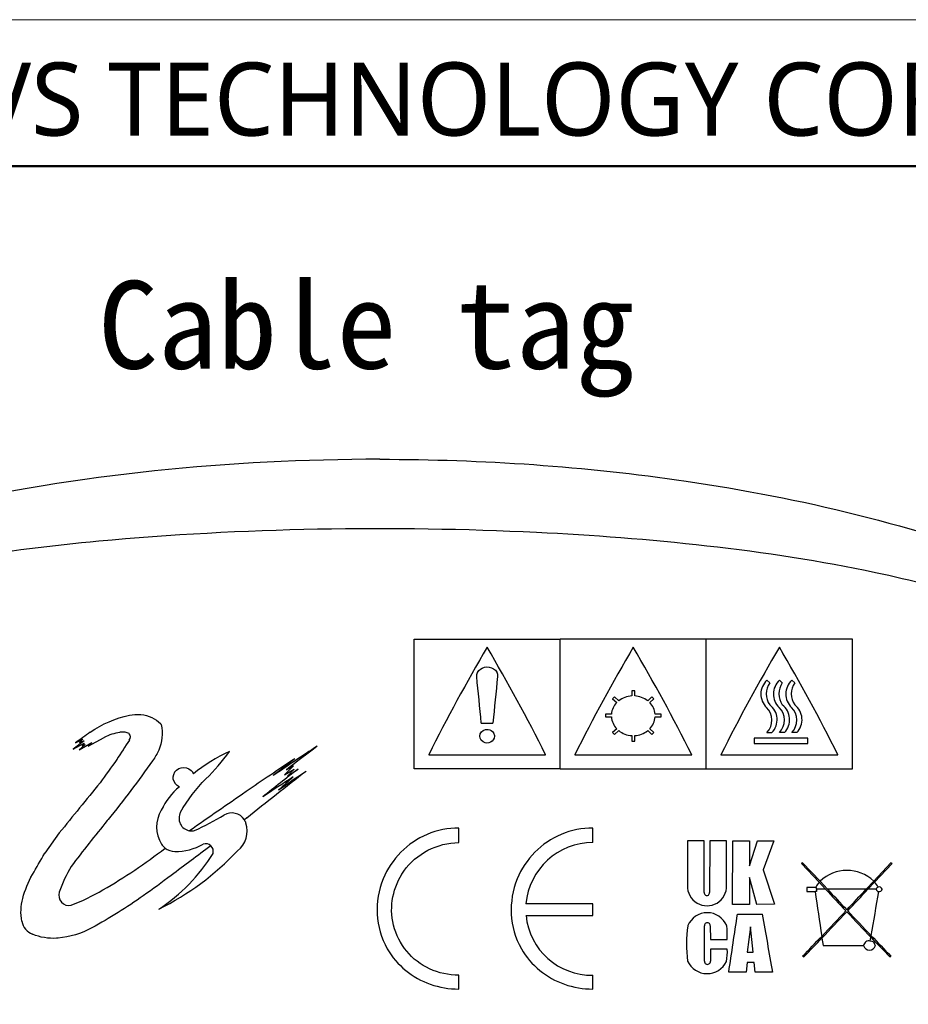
# Model space of a CAD drawing. Header units: millimetres. Extents: x -201 to 202, y 143 to 428.
# Tile 10 of 11: x 146 to 176, y 394 to 428. Entities that reach past the tile are written whole.
import ezdxf

# ---------------------------------------------------------------- set-up
doc = ezdxf.new("R2010")
doc.units = ezdxf.units.MM
doc.header["$LTSCALE"] = 0.25
doc.linetypes.add('HIDDEN', pattern=[9.525, 6.35, -3.175])
doc.layers.add('CABLE TAG (BLUE)', color=7, linetype='Continuous')
doc.layers.add('FORM', color=7, linetype='Continuous')
doc.layers.add('EMPTY LINE', color=252, linetype='Continuous', lineweight=0, plot=False)
doc.layers.add('TXT1', color=5, linetype='Continuous', lineweight=15)
doc.styles.add('VS Standard', font='msgothic.ttc', dxfattribs={"height": 3})
doc.styles.add('VST_ﾒｲﾘｵ', font='txt', dxfattribs={"height": 2.5})

msp = doc.modelspace()

# ---------------------------------------------------------------- linework, layer by layer
at = {"layer": 'CABLE TAG (BLUE)', "lineweight": 25}
for p, q in [((159.371, 406.561), (164.371, 406.561)), ((159.371, 402.133), (159.371, 406.561)), ((169.371, 406.561), (164.371, 406.561)), ((164.371, 402.133), (164.371, 406.561)), ((174.371, 406.561), (169.371, 406.561)), ((169.371, 402.133), (169.371, 406.561)), ((174.371, 402.133), (174.371, 406.561)), ((171.545, 405.073), (171.447, 405.157)), ((171.874, 405.157), (171.972, 405.073)), ((172.3, 405.157), (172.398, 405.073)), ((166.921, 404.799), (166.821, 404.799)), ((166.821, 404.799), (166.821, 404.622)), ((166.921, 404.622), (166.921, 404.799)), ((166.235, 404.586), (166.164, 404.523)), ((166.164, 404.523), (166.307, 404.396)), ((166.377, 404.459), (166.235, 404.586)), ((167.508, 404.586), (167.365, 404.459)), ((167.436, 404.396), (167.578, 404.523)), ((167.578, 404.523), (167.508, 404.586)), ((166.123, 403.997), (165.921, 403.997)), ((165.921, 403.997), (165.921, 403.907)), ((165.921, 403.907), (166.123, 403.907)), ((167.821, 403.997), (167.619, 403.997)), ((167.619, 403.907), (167.821, 403.907)), ((167.821, 403.907), (167.821, 403.997)), ((161.671, 403.692), (162.071, 403.692)), ((166.307, 403.5), (166.164, 403.368)), ((166.235, 403.302), (166.377, 403.435)), ((167.365, 403.435), (167.508, 403.302)), ((167.578, 403.368), (167.436, 403.5)), ((148.082, 403.089), (147.708, 402.803)), ((147.783, 403.022), (148.04, 403.143)), ((148.04, 403.143), (147.923, 403.032)), ((147.923, 403.032), (148.082, 403.089)), ((148.222, 402.906), (148.771, 403.202)), ((166.164, 403.368), (166.235, 403.302)), ((166.821, 403.264), (166.821, 403.076)), ((166.921, 403.076), (166.921, 403.264)), ((167.508, 403.302), (167.578, 403.368)), ((171.005, 403.179), (171.005, 402.992)), ((172.841, 403.179), (171.005, 403.179)), ((171.447, 403.368), (171.618, 403.368)), ((172.045, 403.368), (171.874, 403.368)), ((172.47, 403.368), (172.3, 403.368)), ((172.841, 402.992), (172.841, 403.179)), ((147.708, 402.803), (148.082, 403.006)), ((147.908, 402.783), (148.343, 403.032)), ((148.115, 402.964), (147.908, 402.783)), ((148.082, 403.006), (148.016, 402.928)), ((148.016, 402.928), (148.115, 402.964)), ((148.343, 403.032), (148.222, 402.906)), ((166.821, 403.076), (166.921, 403.076)), ((171.005, 402.992), (172.841, 402.992)), ((159.871, 402.611), (163.871, 402.611)), ((164.871, 402.611), (168.871, 402.611)), ((169.871, 402.611), (173.871, 402.611)), ((155.249, 402.236), (154.932, 401.927)), ((154.932, 401.927), (155.266, 402.122)), ((155.005, 402.094), (155.249, 402.236)), ((155.266, 402.122), (155.036, 401.876)), ((155.036, 401.876), (155.4, 402.122)), ((164.371, 402.133), (159.371, 402.133)), ((164.371, 402.133), (169.371, 402.133)), ((169.371, 402.133), (174.371, 402.133)), ((153.65, 400.448), (153.565, 400.383)), ((160.905, 399.606), (160.905, 400.104)), ((165.493, 399.606), (165.493, 400.104)), ((147.231, 399.935), (146.733, 399.247)), ((168.726, 399.67), (168.726, 398.14)), ((169.303, 399.67), (168.726, 399.67)), ((169.303, 397.9), (169.303, 399.669)), ((169.487, 399.669), (169.482, 397.9)), ((170.064, 399.667), (169.487, 399.669)), ((170.065, 398.14), (170.064, 399.667)), ((170.272, 397.495), (170.274, 399.667)), ((170.274, 399.667), (170.85, 399.664)), ((170.85, 398.813), (171.126, 399.665)), ((170.85, 399.664), (170.85, 398.813)), ((171.126, 399.665), (171.677, 399.665)), ((171.677, 399.665), (171.322, 398.675)), ((172.668, 398.919), (172.628, 398.894)), ((172.628, 398.894), (173.232, 398.249)), ((173.263, 398.283), (172.668, 398.919)), ((175.688, 398.919), (175.101, 398.291)), ((175.132, 398.257), (175.728, 398.894)), ((175.728, 398.894), (175.688, 398.919)), ((170.85, 398.414), (170.85, 397.495)), ((171.099, 397.495), (170.85, 398.414)), ((171.322, 398.675), (171.702, 397.497)), ((173.114, 398.076), (172.808, 398.076)), ((172.808, 398.076), (172.808, 397.931)), ((173.144, 398.076), (173.114, 398.076)), ((173.144, 398.011), (173.144, 398.076)), ((173.232, 398.249), (173.455, 398.011)), ((173.517, 398.011), (173.263, 398.283)), ((175.101, 398.291), (174.839, 398.011)), ((174.901, 398.011), (175.132, 398.257)), ((172.808, 397.931), (173.095, 397.931)), ((173.144, 397.931), (173.095, 397.931)), ((173.144, 398.011), (173.144, 397.931)), ((173.455, 398.011), (173.144, 398.011)), ((174.839, 398.011), (173.517, 398.011)), ((175.187, 398.011), (174.901, 398.011)), ((165.493, 397.509), (163.201, 397.509)), ((165.493, 397.112), (165.493, 397.509)), ((170.849, 397.495), (170.272, 397.495)), ((171.702, 397.497), (171.099, 397.495)), ((163.201, 397.112), (165.493, 397.112)), ((170.436, 397.157), (171.289, 397.157)), ((169.305, 395.554), (169.308, 396.765)), ((169.505, 396.765), (169.51, 396.293)), ((170.888, 396.724), (170.772, 395.855)), ((170.978, 395.855), (170.888, 396.724)), ((173.327, 396.343), (173.365, 396.085)), ((174.983, 396.241), (175.005, 396.368)), ((169.51, 396.293), (170.088, 396.293)), ((173.365, 396.085), (174.756, 396.085)), ((170.088, 395.966), (169.51, 395.966)), ((169.51, 395.966), (169.51, 395.554)), ((170.772, 395.855), (170.978, 395.855)), ((172.668, 395.721), (172.708, 395.698)), ((175.648, 395.698), (175.688, 395.721)), ((170.771, 395.508), (170.737, 395.172)), ((171.005, 395.508), (170.771, 395.508)), ((171.039, 395.172), (171.005, 395.508)), ((160.905, 394.598), (160.905, 395.07)), ((165.493, 394.598), (165.493, 395.07)), ((170.737, 395.172), (170.14, 395.172)), ((171.636, 395.172), (171.039, 395.172))]:
    msp.add_line(p, q, dxfattribs=at)
at = {"layer": 'CABLE TAG (BLUE)', "lineweight": 18}
for p, q in [((159.371, 406.561), (164.371, 406.561)), ((159.371, 402.133), (159.371, 406.561)), ((169.371, 406.561), (164.371, 406.561)), ((164.371, 402.133), (164.371, 406.561)), ((174.371, 406.561), (169.371, 406.561)), ((169.371, 402.133), (169.371, 406.561)), ((174.371, 402.133), (174.371, 406.561)), ((171.545, 405.073), (171.447, 405.157)), ((171.874, 405.157), (171.972, 405.073)), ((172.3, 405.157), (172.398, 405.073)), ((166.921, 404.799), (166.821, 404.799)), ((166.821, 404.799), (166.821, 404.622)), ((166.921, 404.622), (166.921, 404.799)), ((166.235, 404.586), (166.164, 404.523)), ((166.164, 404.523), (166.307, 404.396)), ((166.377, 404.459), (166.235, 404.586)), ((167.508, 404.586), (167.365, 404.459)), ((167.436, 404.396), (167.578, 404.523)), ((167.578, 404.523), (167.508, 404.586)), ((166.123, 403.997), (165.921, 403.997)), ((165.921, 403.997), (165.921, 403.907)), ((165.921, 403.907), (166.123, 403.907)), ((167.821, 403.997), (167.619, 403.997)), ((167.619, 403.907), (167.821, 403.907)), ((167.821, 403.907), (167.821, 403.997)), ((161.671, 403.692), (162.071, 403.692)), ((166.307, 403.5), (166.164, 403.368)), ((166.235, 403.302), (166.377, 403.435)), ((167.365, 403.435), (167.508, 403.302)), ((167.578, 403.368), (167.436, 403.5)), ((148.082, 403.089), (147.708, 402.803)), ((147.783, 403.022), (148.04, 403.143)), ((148.04, 403.143), (147.923, 403.032)), ((147.923, 403.032), (148.082, 403.089)), ((148.222, 402.906), (148.771, 403.202)), ((166.164, 403.368), (166.235, 403.302)), ((166.821, 403.264), (166.821, 403.076)), ((166.921, 403.076), (166.921, 403.264)), ((167.508, 403.302), (167.578, 403.368)), ((171.005, 403.179), (171.005, 402.992)), ((172.841, 403.179), (171.005, 403.179)), ((171.447, 403.368), (171.618, 403.368)), ((172.045, 403.368), (171.874, 403.368)), ((172.47, 403.368), (172.3, 403.368)), ((172.841, 402.992), (172.841, 403.179)), ((147.708, 402.803), (148.082, 403.006)), ((147.908, 402.783), (148.343, 403.032)), ((148.115, 402.964), (147.908, 402.783)), ((148.082, 403.006), (148.016, 402.928)), ((148.016, 402.928), (148.115, 402.964)), ((148.343, 403.032), (148.222, 402.906)), ((166.821, 403.076), (166.921, 403.076)), ((171.005, 402.992), (172.841, 402.992)), ((159.871, 402.611), (163.871, 402.611)), ((164.871, 402.611), (168.871, 402.611)), ((169.871, 402.611), (173.871, 402.611)), ((155.249, 402.236), (154.932, 401.927)), ((154.932, 401.927), (155.266, 402.122)), ((155.005, 402.094), (155.249, 402.236)), ((155.266, 402.122), (155.036, 401.876)), ((155.036, 401.876), (155.4, 402.122)), ((164.371, 402.133), (159.371, 402.133)), ((164.371, 402.133), (169.371, 402.133)), ((169.371, 402.133), (174.371, 402.133)), ((153.65, 400.448), (153.565, 400.383)), ((160.905, 399.606), (160.905, 400.104)), ((165.493, 399.606), (165.493, 400.104)), ((147.231, 399.935), (146.733, 399.247)), ((169.303, 399.67), (168.726, 399.67)), ((168.726, 399.67), (168.726, 398.14)), ((169.303, 397.9), (169.303, 399.669)), ((169.487, 399.669), (169.482, 397.9)), ((170.064, 399.667), (169.487, 399.669)), ((170.065, 398.14), (170.064, 399.667)), ((170.272, 397.495), (170.274, 399.667)), ((170.274, 399.667), (170.85, 399.664)), ((170.85, 398.813), (171.126, 399.665)), ((170.85, 399.664), (170.85, 398.813)), ((171.126, 399.665), (171.677, 399.665)), ((171.677, 399.665), (171.322, 398.675)), ((172.668, 398.919), (172.628, 398.894)), ((172.628, 398.894), (173.232, 398.249)), ((173.263, 398.283), (172.668, 398.919)), ((175.688, 398.919), (175.101, 398.291)), ((175.132, 398.257), (175.728, 398.894)), ((175.728, 398.894), (175.688, 398.919)), ((170.85, 398.414), (170.85, 397.495)), ((171.099, 397.495), (170.85, 398.414)), ((171.322, 398.675), (171.702, 397.497)), ((173.114, 398.076), (172.808, 398.076)), ((172.808, 398.076), (172.808, 397.931)), ((173.144, 398.076), (173.114, 398.076)), ((173.144, 398.011), (173.144, 398.076)), ((173.232, 398.249), (173.455, 398.011)), ((173.517, 398.011), (173.263, 398.283)), ((175.101, 398.291), (174.839, 398.011)), ((174.901, 398.011), (175.132, 398.257)), ((172.808, 397.931), (173.095, 397.931)), ((173.144, 397.931), (173.095, 397.931)), ((173.144, 398.011), (173.144, 397.931)), ((173.455, 398.011), (173.144, 398.011)), ((174.839, 398.011), (173.517, 398.011)), ((175.187, 398.011), (174.901, 398.011)), ((165.493, 397.509), (163.201, 397.509)), ((165.493, 397.112), (165.493, 397.509)), ((170.849, 397.495), (170.272, 397.495)), ((171.702, 397.497), (171.099, 397.495)), ((163.201, 397.112), (165.493, 397.112)), ((170.436, 397.157), (171.289, 397.157)), ((169.305, 395.554), (169.308, 396.765)), ((169.505, 396.765), (169.51, 396.293)), ((170.888, 396.724), (170.772, 395.855)), ((170.978, 395.855), (170.888, 396.724)), ((173.327, 396.343), (173.365, 396.085)), ((174.983, 396.241), (175.005, 396.368)), ((169.51, 396.293), (170.088, 396.293)), ((173.365, 396.085), (174.756, 396.085)), ((170.088, 395.966), (169.51, 395.966)), ((169.51, 395.966), (169.51, 395.554)), ((170.772, 395.855), (170.978, 395.855)), ((172.668, 395.721), (172.708, 395.698)), ((175.648, 395.698), (175.688, 395.721)), ((170.771, 395.508), (170.737, 395.172)), ((171.005, 395.508), (170.771, 395.508)), ((171.039, 395.172), (171.005, 395.508)), ((160.905, 394.598), (160.905, 395.07)), ((165.493, 394.598), (165.493, 395.07)), ((170.737, 395.172), (170.14, 395.172)), ((171.636, 395.172), (171.039, 395.172))]:
    msp.add_line(p, q, dxfattribs=at)
at = {"layer": 'CABLE TAG (BLUE)', "lineweight": 25}
for centre, radius, start, end in [((215.145, 374.921), 61.822, 149.51158, 153.39085), ((108.471, 374.853), 61.966, 26.61295, 30.48321), ((220.145, 374.921), 61.822, 149.51158, 153.39085), ((113.471, 374.853), 61.966, 26.61295, 30.48321), ((225.145, 374.921), 61.822, 149.51158, 153.39085), ((118.471, 374.853), 61.966, 26.61295, 30.48321), ((396.666, 381.356), 235.656, 174.17253, 174.56111), ((171.871, 404.687), 0.633, 132.0134, 226.5442), ((172.299, 404.687), 0.633, 132.055, 226.5026), ((172.724, 404.687), 0.633, 132.055, 226.5026), ((172.081, 404.694), 0.657, 144.7318, 215.2682), ((172.508, 404.694), 0.656, 144.7241, 215.2756), ((172.933, 404.694), 0.656, 144.7241, 215.2756), ((166.862, 403.824), 0.799, 92.9519, 127.3508), ((166.88, 403.824), 0.799, 52.6488, 87.0486), ((166.757, 403.947), 0.636, 135.0552, 175.4661), ((166.985, 403.947), 0.636, 4.544, 44.9348), ((171.002, 403.792), 0.615, 316.4415, 45.119), ((171.156, 403.809), 0.638, 316.3459, 52.4632), ((171.428, 403.792), 0.615, 316.4572, 45.1035), ((171.583, 403.809), 0.639, 316.3727, 52.4366), ((171.854, 403.792), 0.615, 316.4572, 45.1035), ((172.008, 403.809), 0.639, 316.3727, 52.4366), ((166.784, 403.961), 0.663, 184.6652, 223.9823), ((166.958, 403.961), 0.664, 316.0317, 355.3207), ((166.867, 404.046), 0.783, 231.3032, 266.6465), ((166.875, 404.047), 0.784, 273.3778, 308.6724), ((203.897, 325.611), 95.609, 125.56311, 125.9378), ((225.185, 353.737), 90.259, 146.83712, 147.34058), ((149.501, 403.221), 0.168, 318.7071, 41.2929), ((237.478, 279.73), 147.654, 123.46561, 124.16881), ((231.929, 303.546), 125.016, 127.36634, 127.97488), ((238.939, 337.32), 110.882, 144.03192, 144.53787), ((155.99, 396.617), 6.779, 115.6993, 127.9729), ((196.421, 339.594), 75.136, 123.19314, 124.72046), ((230.351, 305.287), 122.797, 127.68249, 128.11798), ((253.959, 275.771), 160.245, 127.95583, 128.50497), ((271.365, 253.302), 188.437, 127.87603, 128.65925), ((268.384, 228.124), 207.328, 123.07568, 123.42009), ((248.219, 265.111), 165.273, 124.05285, 124.44632), ((241.99, 304.769), 130.2, 131.78381, 132.08015), ((290.336, 284.999), 183.547, 140.54031, 141.23022), ((152.897, 399.67), 2.414, 130.175, 154.3218), ((311.474, 171.459), 278.866, 124.47423, 124.95815), ((151.682, 400.141), 1.12, 149.1381, 211.4287), ((151.76, 400.437), 0.433, 151.3022, 260.655), ((146.284, 411.758), 12.999, 295.4056, 300.4245), ((153.13, 400.104), 0.517, 32.7132, 120.6075), ((152.807, 400.003), 0.855, 307.994, 18.3251), ((153.124, 400.103), 0.523, 18.7875, 32.3702), ((151.762, 400.443), 0.438, 260.5485, 283.1115), ((151.173, 399.83), 0.523, 211.3832, 232.0621), ((151.177, 399.831), 0.526, 231.8344, 270.6836), ((151.223, 401.154), 1.85, 268.7619, 300.3152), ((152.237, 399.305), 0.265, 46.346, 107.6579), ((152.23, 399.302), 0.271, 346.1671, 45.8186), ((165.491, 397.307), 2.299, 89.9699, 174.9512), ((146.386, 405.888), 9.554, 296.4215, 316.6428), ((147.249, 402.488), 6.17, 303.3131, 328.2049), ((151.225, 396.593), 4.206, 148.5051, 161.7556), ((174.186, 397.324), 1.331, 46.5871, 133.9041), ((169.396, 398.114), 0.67, 177.7437, 2.2596), ((173.909, 397.662), 0.896, 139.0638, 152.4286), ((174.455, 397.657), 0.905, 28.3432, 41.5682), ((175.271, 398.004), 0.0844, 103.7389, 175.519), ((175.29, 397.996), 0.0978, 8.4262, 113.476), ((147.561, 397.802), 0.348, 161.8024, 282.9746), ((169.392, 397.886), 0.0904, 171.0214, 8.9787), ((805.234, 489.419), 638.724, 188.235075, 188.373891), ((423.546, 632.179), 342.609, 223.11671, 223.28579), ((452.541, 659.341), 382.293, 223.12457, 223.26926), ((-94.967, 650.682), 369.646, 316.72868, 316.87832), ((-75.2, 632.189), 342.623, 316.71421, 316.88328), ((-370.67, 490.892), 553.801, 350.17838, 350.33665), ((175.275, 398.019), 0.0883, 185.6149, 269.0856), ((175.293, 398.024), 0.0951, 258.2161, 351.862), ((165.451, 397.33), 2.26, 185.5328, 271.0484), ((169.404, 396.488), 0.72, 22.6779, 157.3229), ((-183.447, 448.886), 357.643, 351.36212, 351.68371), ((478.862, 449.889), 312.061, 189.72834, 190.09847), ((25.602, 537.139), 204.029, 316.38582, 316.72383), ((29.137, 533.85), 199.246, 316.35907, 316.71466), ((320.024, 534.618), 200.358, 223.28732, 223.63111), ((323.705, 538.037), 205.337, 223.27688, 223.60366), ((146.543, 397.03), 0.604, 190.7797, 247.9018), ((173.231, 396.123), 4.536, 171.8645, 187.2087), ((169.407, 396.767), 0.0986, 359.9244, 181.1022), ((167.009, 396.404), 3.081, 357.933, 6.724), ((64.712, 499.925), 150.043, 316.0133, 316.37246), ((71.634, 493.343), 140.536, 315.98847, 316.3533), ((279.256, 495.766), 144.042, 223.63502, 224.00453), ((284.127, 500.388), 150.712, 223.61607, 223.98601), ((174.94, 396.059), 0.187, 76.8497, 172.0541), ((174.956, 396.126), 0.204, 191.5511, 348.4396), ((174.983, 396.067), 0.173, 5.8308, 90.1853), ((168.266, 395.862), 1.825, 349.8397, 3.2708), ((169.4, 395.862), 0.736, 204.7052, 334.1054), ((169.408, 395.543), 0.103, 173.6596, 6.3406)]:
    msp.add_arc(centre, radius, start, end, dxfattribs=at)
at = {"layer": 'CABLE TAG (BLUE)', "lineweight": 18}
for centre, radius, start, end in [((215.145, 374.921), 61.822, 149.51158, 153.39085), ((108.471, 374.853), 61.966, 26.61295, 30.48321), ((220.145, 374.921), 61.822, 149.51158, 153.39085), ((113.471, 374.853), 61.966, 26.61295, 30.48321), ((225.145, 374.921), 61.822, 149.51158, 153.39085), ((118.471, 374.853), 61.966, 26.61295, 30.48321), ((396.666, 381.356), 235.656, 174.17253, 174.56111), ((171.871, 404.687), 0.633, 132.0134, 226.5442), ((172.299, 404.687), 0.633, 132.055, 226.5026), ((172.724, 404.687), 0.633, 132.055, 226.5026), ((172.081, 404.694), 0.657, 144.7318, 215.2682), ((172.508, 404.694), 0.656, 144.7241, 215.2756), ((172.933, 404.694), 0.656, 144.7241, 215.2756), ((166.862, 403.824), 0.799, 92.9519, 127.3508), ((166.88, 403.824), 0.799, 52.6488, 87.0486), ((166.757, 403.947), 0.636, 135.0552, 175.4661), ((166.985, 403.947), 0.636, 4.544, 44.9348), ((171.002, 403.792), 0.615, 316.4415, 45.119), ((171.156, 403.809), 0.638, 316.3459, 52.4632), ((171.428, 403.792), 0.615, 316.4572, 45.1035), ((171.583, 403.809), 0.639, 316.3727, 52.4366), ((171.854, 403.792), 0.615, 316.4572, 45.1035), ((172.008, 403.809), 0.639, 316.3727, 52.4366), ((166.784, 403.961), 0.663, 184.6652, 223.9823), ((166.958, 403.961), 0.664, 316.0317, 355.3207), ((166.867, 404.046), 0.783, 231.3032, 266.6465), ((166.875, 404.047), 0.784, 273.3778, 308.6724), ((203.897, 325.611), 95.609, 125.56311, 125.9378), ((225.185, 353.737), 90.259, 146.83712, 147.34058), ((149.501, 403.221), 0.168, 318.7071, 41.2929), ((237.478, 279.73), 147.654, 123.46561, 124.16881), ((231.929, 303.546), 125.016, 127.36634, 127.97488), ((238.939, 337.32), 110.882, 144.03192, 144.53787), ((155.99, 396.617), 6.779, 115.6993, 127.9729), ((196.421, 339.594), 75.136, 123.19314, 124.72046), ((230.351, 305.287), 122.797, 127.68249, 128.11798), ((253.959, 275.771), 160.245, 127.95583, 128.50497), ((271.365, 253.302), 188.437, 127.87603, 128.65925), ((268.384, 228.124), 207.328, 123.07568, 123.42009), ((248.219, 265.111), 165.273, 124.05285, 124.44632), ((241.99, 304.769), 130.2, 131.78381, 132.08015), ((290.336, 284.999), 183.547, 140.54031, 141.23022), ((152.897, 399.67), 2.414, 130.175, 154.3218), ((311.474, 171.459), 278.866, 124.47423, 124.95815), ((151.682, 400.141), 1.12, 149.1381, 211.4287), ((151.76, 400.437), 0.433, 151.3022, 260.655), ((146.284, 411.758), 12.999, 295.4056, 300.4245), ((153.13, 400.104), 0.517, 32.7132, 120.6075), ((152.807, 400.003), 0.855, 307.994, 18.3251), ((153.124, 400.103), 0.523, 18.7875, 32.3702), ((151.762, 400.443), 0.438, 260.5485, 283.1115), ((151.173, 399.83), 0.523, 211.3832, 232.0621), ((151.177, 399.831), 0.526, 231.8344, 270.6836), ((151.223, 401.154), 1.85, 268.7619, 300.3152), ((152.237, 399.305), 0.265, 46.346, 107.6579), ((152.23, 399.302), 0.271, 346.1671, 45.8186), ((165.491, 397.307), 2.299, 89.9699, 174.9512), ((146.386, 405.888), 9.554, 296.4215, 316.6428), ((147.249, 402.488), 6.17, 303.3131, 328.2049), ((151.225, 396.593), 4.206, 148.5051, 161.7556), ((174.186, 397.324), 1.331, 46.5871, 133.9041), ((169.396, 398.114), 0.67, 177.7437, 2.2596), ((173.909, 397.662), 0.896, 139.0638, 152.4286), ((174.455, 397.657), 0.905, 28.3432, 41.5682), ((175.271, 398.004), 0.0844, 103.7389, 175.519), ((175.29, 397.996), 0.0978, 8.4262, 113.476), ((147.561, 397.802), 0.348, 161.8024, 282.9746), ((169.392, 397.886), 0.0904, 171.0214, 8.9787), ((805.234, 489.419), 638.724, 188.235075, 188.373891), ((423.546, 632.179), 342.609, 223.11671, 223.28579), ((452.541, 659.341), 382.293, 223.12457, 223.26926), ((-94.967, 650.682), 369.646, 316.72868, 316.87832), ((-75.2, 632.189), 342.623, 316.71421, 316.88328), ((-370.67, 490.892), 553.801, 350.17838, 350.33665), ((175.275, 398.019), 0.0883, 185.6149, 269.0856), ((175.293, 398.024), 0.0951, 258.2161, 351.862), ((165.451, 397.33), 2.26, 185.5328, 271.0484), ((169.404, 396.488), 0.72, 22.6779, 157.3229), ((-183.447, 448.886), 357.643, 351.36212, 351.68371), ((478.862, 449.889), 312.061, 189.72834, 190.09847), ((25.602, 537.139), 204.029, 316.38582, 316.72383), ((29.137, 533.85), 199.246, 316.35907, 316.71466), ((320.024, 534.618), 200.358, 223.28732, 223.63111), ((323.705, 538.037), 205.337, 223.27688, 223.60366), ((146.543, 397.03), 0.604, 190.7797, 247.9018), ((173.231, 396.123), 4.536, 171.8645, 187.2087), ((169.407, 396.767), 0.0986, 359.9244, 181.1022), ((167.009, 396.404), 3.081, 357.933, 6.724), ((64.712, 499.925), 150.043, 316.0133, 316.37246), ((71.634, 493.343), 140.536, 315.98847, 316.3533), ((279.256, 495.766), 144.042, 223.63502, 224.00453), ((284.127, 500.388), 150.712, 223.61607, 223.98601), ((174.94, 396.059), 0.187, 76.8497, 172.0541), ((174.956, 396.126), 0.204, 191.5511, 348.4396), ((174.983, 396.067), 0.173, 5.8308, 90.1853), ((168.266, 395.862), 1.825, 349.8397, 3.2708), ((169.4, 395.862), 0.736, 204.7052, 334.1054), ((169.408, 395.543), 0.103, 173.6596, 6.3406)]:
    msp.add_arc(centre, radius, start, end, dxfattribs=at)
at = {"layer": 'CABLE TAG (BLUE)'}
for points, knots in [([(158.204, 412.716), (153.061, 412.713), (147.871, 412.207), (139.19, 410.214), (135.186, 408.891), (129.4, 405.452), (126.633, 403.184), (125.891, 400.214)], [5.600308, 5.600308, 5.600308, 5.600308, 7.925415, 7.925415, 9.67747, 9.67747, 10.999867, 10.999867, 10.999867, 10.999867]), ([(158.204, 412.716), (161.718, 412.717), (165.224, 412.475), (172.572, 411.397), (176.565, 410.459), (183.021, 407.906), (186.229, 406.229), (189.213, 403.018), (190.085, 401.754), (190.484, 400.356), (190.519, 400.214)], [0, 0, 0, 0, 1.588317, 1.588317, 3.377298, 3.377298, 4.781097, 4.781097, 5.327238, 5.388466, 5.388466, 5.388466, 5.388466]), ([(188.035, 400.214), (188.023, 400.264), (187.75, 401.391), (187.183, 402.431), (185.396, 404.653), (183.84, 405.718), (180.064, 407.602), (177.585, 408.319), (171.45, 409.623), (167.349, 410.027), (158.701, 410.447), (153.44, 410.367), (145.445, 409.616), (142.191, 409.143), (137.045, 407.775), (134.901, 407.007), (131.408, 404.933), (129.948, 403.662), (128.741, 401.42), (128.516, 400.826), (128.375, 400.214)], [0.010352, 0.010352, 0.010352, 0.010352, 0.011411, 0.0342329, 0.0342329, 0.0720131, 0.0720131, 0.124913, 0.124913, 0.2056756, 0.2056756, 0.3094605, 0.3094605, 0.3765415, 0.3765415, 0.4235639, 0.4235639, 0.4645895, 0.4645895, 0.4783476, 0.4783476, 0.4783476, 0.4783476]), ([(125.891, 397.214), (126.425, 395.091), (128.032, 393.272), (132.527, 389.812), (136.015, 388.347), (143.655, 385.975), (148.463, 385.201), (154.856, 384.771), (156.531, 384.713), (158.204, 384.713)], [11.46334, 11.46334, 11.46334, 11.46334, 12.506218, 12.506218, 14.05134, 14.05134, 16.209784, 16.209784, 16.974439, 16.974439, 16.974439, 16.974439]), ([(128.375, 397.214), (128.808, 395.325), (130.02, 393.766), (133.112, 391.301), (135.12, 390.383), (139.967, 388.739), (143.213, 388.146), (150.725, 387.222), (155.469, 387.036), (164.01, 387.166), (168.391, 387.451), (175.188, 388.53), (178.057, 389.171), (182.493, 390.939), (184.389, 391.972), (186.884, 394.458), (187.697, 395.75), (188.034, 397.214)], [0.5003303, 0.5003303, 0.5003303, 0.5003303, 0.5430809, 0.5430809, 0.5889376, 0.5889376, 0.6581862, 0.6581862, 0.7576155, 0.7576155, 0.8481387, 0.8481387, 0.9106062, 0.9106062, 0.9551761, 0.9551761, 0.988895, 0.988895, 0.988895, 0.988895]), ([(190.52, 397.214), (190.457, 396.961), (189.921, 395.237), (188.688, 393.741), (185.127, 390.479), (181.63, 388.856), (174.701, 386.475), (170.614, 385.653), (163.813, 384.869), (161.01, 384.712), (158.204, 384.713)], [5.812315, 5.812315, 5.812315, 5.812315, 5.921441, 6.563706, 6.563706, 8.053361, 8.053361, 9.834506, 9.834506, 11.069535, 11.069535, 11.069535, 11.069535])]:
    msp.add_open_spline(points, degree=3, knots=knots, dxfattribs=at)
at = {"layer": 'CABLE TAG (BLUE)', "lineweight": 25}
for points, knots in [([(161.671, 403.692), (161.62, 404.229), (161.568, 404.759), (161.493, 405.493), (161.728, 405.643), (162.046, 405.59), (162.206, 405.497), (162.233, 405.335), (162.228, 405.283)], [0, 0, 0, 0, 1, 1, 1.402147, 1.402147, 1.598928, 1.697315, 1.697315, 1.697315, 1.697315]), ([(148.291, 403.387), (148.697, 403.667), (149.149, 403.858), (149.878, 404.019), (150.295, 403.981), (150.608, 403.761), (150.692, 403.68)], [0, 0, 0, 0, 1, 1, 1.524008, 1.761645, 1.761645, 1.761645, 1.761645]), ([(150.693, 403.68), (150.704, 403.669), (150.712, 403.655), (150.785, 403.339), (150.735, 402.908), (150.508, 402.518), (150.42, 402.408)], [0, 0, 0, 0, 0.98892, 0.98892, 20.701919, 29.744348, 29.744348, 29.744348, 29.744348]), ([(162.121, 403.245), (162.119, 403.284), (162.097, 403.401), (161.977, 403.467), (161.641, 403.506), (161.51, 403.186), (161.896, 402.952), (162.121, 403.061), (162.121, 403.245)], [0, 0, 0, 0, 0.067317, 0.20195, 0.20195, 0.671501, 0.671501, 1, 1, 1, 1]), ([(149.627, 403.332), (149.538, 403.377), (149.42, 403.395), (149.128, 403.352), (148.933, 403.289), (148.771, 403.202)], [0, 0, 0, 0, 1, 1.116732, 2.916736, 2.916736, 2.916736, 2.916736]), ([(150.42, 402.408), (149.94, 401.718), (149.426, 401.035), (148.46, 399.857), (148.04, 399.321), (147.639, 398.791)], [0, 0, 0, 0, 1, 1.015855, 1.800999, 1.800999, 1.800999, 1.800999]), ([(151.38, 400.645), (151.621, 401.076), (151.907, 401.449), (152.538, 402.068), (152.813, 402.39), (153.051, 402.725)], [0, 0, 0, 0, 1, 1, 1.843775, 1.843775, 1.843775, 1.843775]), ([(151.339, 401.514), (151.285, 401.537), (151.142, 401.656), (151.108, 401.825), (151.226, 402.183), (151.554, 402.255), (151.776, 402.042), (151.8, 402.005), (151.819, 401.961)], [0, 0, 0, 0, 0.1238932, 0.3716795, 0.3716795, 0.8954649, 0.8954649, 0.9999999, 0.9999999, 0.9999999, 0.9999999]), ([(160.905, 400.104), (160.533, 400.104), (159.417, 399.881), (158.593, 399.051), (158.001, 397.601), (158.033, 396.708), (158.788, 395.402), (159.568, 394.768), (160.571, 394.598), (160.905, 394.598)], [0, 0, 0, 0, 0.126837, 0.380512, 0.380512, 0.663883, 0.663883, 0.887961, 1, 1, 1, 1]), ([(165.493, 400.104), (165.121, 400.104), (164.005, 399.881), (163.181, 399.051), (162.589, 397.601), (162.621, 396.708), (163.375, 395.402), (164.156, 394.768), (165.158, 394.598), (165.493, 394.598)], [0, 0, 0, 0, 0.126837, 0.380512, 0.380512, 0.663883, 0.663883, 0.887961, 1, 1, 1, 1]), ([(152.419, 399.496), (151.964, 399.163), (151.192, 398.582), (149.875, 397.6), (148.95, 397.022), (147.986, 396.493), (147.575, 396.369), (146.879, 396.314), (146.573, 396.364), (146.316, 396.471)], [0.000001, 0.000001, 0.000001, 0.000001, 1.010298, 1.722677, 2.972755, 2.972755, 3.706527, 3.738875, 4.237345, 4.237345, 4.237345, 4.237345]), ([(147.639, 397.463), (148.011, 397.608), (148.376, 397.789), (149.461, 398.412), (150.176, 398.892), (150.852, 399.417)], [0, 0, 0, 0, 1.154379, 1.154379, 3.581468, 3.581468, 3.581468, 3.581468]), ([(160.905, 395.07), (160.558, 395.07), (159.519, 395.296), (158.833, 396.116), (158.509, 397.425), (158.654, 398.099), (159.442, 399.231), (160.17, 399.606), (160.905, 399.606)], [0, 0, 0, 0, 0.14126, 0.42378, 0.42378, 0.692765, 0.692765, 1, 1, 1, 1]), ([(145.95, 396.917), (145.899, 397.181), (145.915, 397.442), (146.057, 397.992), (146.168, 398.26), (146.455, 398.762), (146.594, 399.004), (146.733, 399.247)], [0, 0, 0, 0, 1.077408, 1.077408, 2.318924, 2.318924, 3.485714, 3.485714, 3.485714, 3.485714])]:
    msp.add_open_spline(points, degree=3, knots=knots, dxfattribs=at)
at = {"layer": 'CABLE TAG (BLUE)', "lineweight": 18}
for points, knots in [([(161.671, 403.692), (161.62, 404.229), (161.568, 404.759), (161.493, 405.493), (161.728, 405.643), (162.046, 405.59), (162.206, 405.497), (162.233, 405.335), (162.228, 405.283)], [0, 0, 0, 0, 1, 1, 1.402147, 1.402147, 1.598928, 1.697315, 1.697315, 1.697315, 1.697315]), ([(148.291, 403.387), (148.697, 403.667), (149.149, 403.858), (149.878, 404.019), (150.295, 403.981), (150.608, 403.761), (150.692, 403.68)], [0, 0, 0, 0, 1, 1, 1.524008, 1.761645, 1.761645, 1.761645, 1.761645]), ([(150.693, 403.68), (150.704, 403.669), (150.712, 403.655), (150.785, 403.339), (150.735, 402.908), (150.508, 402.518), (150.42, 402.408)], [0, 0, 0, 0, 0.98892, 0.98892, 20.701919, 29.744348, 29.744348, 29.744348, 29.744348]), ([(162.121, 403.245), (162.119, 403.284), (162.097, 403.401), (161.977, 403.467), (161.641, 403.506), (161.51, 403.186), (161.896, 402.952), (162.121, 403.061), (162.121, 403.245)], [0, 0, 0, 0, 0.067317, 0.20195, 0.20195, 0.671501, 0.671501, 1, 1, 1, 1]), ([(149.627, 403.332), (149.538, 403.377), (149.42, 403.395), (149.128, 403.352), (148.933, 403.289), (148.771, 403.202)], [0, 0, 0, 0, 1, 1.116732, 2.916736, 2.916736, 2.916736, 2.916736]), ([(150.42, 402.408), (149.94, 401.718), (149.426, 401.035), (148.46, 399.857), (148.04, 399.321), (147.639, 398.791)], [0, 0, 0, 0, 1, 1.015855, 1.800999, 1.800999, 1.800999, 1.800999]), ([(151.38, 400.645), (151.621, 401.076), (151.907, 401.449), (152.538, 402.068), (152.813, 402.39), (153.051, 402.725)], [0, 0, 0, 0, 1, 1, 1.843775, 1.843775, 1.843775, 1.843775]), ([(151.339, 401.514), (151.285, 401.537), (151.142, 401.656), (151.108, 401.825), (151.226, 402.183), (151.554, 402.255), (151.776, 402.042), (151.8, 402.005), (151.819, 401.961)], [0, 0, 0, 0, 0.1238932, 0.3716795, 0.3716795, 0.8954649, 0.8954649, 0.9999999, 0.9999999, 0.9999999, 0.9999999]), ([(160.905, 400.104), (160.533, 400.104), (159.417, 399.881), (158.593, 399.051), (158.001, 397.601), (158.033, 396.708), (158.788, 395.402), (159.568, 394.768), (160.571, 394.598), (160.905, 394.598)], [0, 0, 0, 0, 0.126837, 0.380512, 0.380512, 0.663883, 0.663883, 0.887961, 1, 1, 1, 1]), ([(165.493, 400.104), (165.121, 400.104), (164.005, 399.881), (163.181, 399.051), (162.589, 397.601), (162.621, 396.708), (163.375, 395.402), (164.156, 394.768), (165.158, 394.598), (165.493, 394.598)], [0, 0, 0, 0, 0.126837, 0.380512, 0.380512, 0.663883, 0.663883, 0.887961, 1, 1, 1, 1]), ([(152.419, 399.496), (151.964, 399.163), (151.192, 398.582), (149.875, 397.6), (148.95, 397.022), (147.986, 396.493), (147.575, 396.369), (146.879, 396.314), (146.573, 396.364), (146.316, 396.471)], [0.000001, 0.000001, 0.000001, 0.000001, 1.010298, 1.722677, 2.972755, 2.972755, 3.706527, 3.738875, 4.237345, 4.237345, 4.237345, 4.237345]), ([(147.639, 397.463), (148.011, 397.608), (148.376, 397.789), (149.461, 398.412), (150.176, 398.892), (150.852, 399.417)], [0, 0, 0, 0, 1.154379, 1.154379, 3.581468, 3.581468, 3.581468, 3.581468]), ([(160.905, 395.07), (160.558, 395.07), (159.519, 395.296), (158.833, 396.116), (158.509, 397.425), (158.654, 398.099), (159.442, 399.231), (160.17, 399.606), (160.905, 399.606)], [0, 0, 0, 0, 0.14126, 0.42378, 0.42378, 0.692765, 0.692765, 1, 1, 1, 1]), ([(145.95, 396.917), (145.899, 397.181), (145.915, 397.442), (146.057, 397.992), (146.168, 398.26), (146.455, 398.762), (146.594, 399.004), (146.733, 399.247)], [0, 0, 0, 0, 1.077408, 1.077408, 2.318924, 2.318924, 3.485714, 3.485714, 3.485714, 3.485714])]:
    msp.add_open_spline(points, degree=3, knots=knots, dxfattribs=at)
at = {"layer": 'EMPTY LINE'}
msp.add_line((201.5, 427.75), (-201.5, 427.75), dxfattribs=at)
at = {"layer": 'FORM', "linetype": 'HIDDEN'}
msp.add_lwpolyline([(-196.5, 422.75), (196.5, 422.75), (196.5, 147.75), (-196.5, 147.75)], close=True, dxfattribs=at)
at = {"layer": 'FORM'}
for points in [[(-196.5, 422.75), (-196.5, 147.75), (-78.5, 147.75), (-78.5, 159.75), (16.5, 159.75), (16.5, 177.25), (196.5, 177.25), (196.5, 422.75), (-196.5, 422.75)], [(196.478, 422.716), (119.391, 422.716), (119.391, 381.809), (196.478, 381.809)]]:
    msp.add_lwpolyline(points, close=True, dxfattribs=at)

# ---------------------------------------------------------------- texts
at = {"layer": 'FORM', "insert": (194.5, 423.75), "char_height": 2.5, "attachment_point": 9, "style": 'VST_ﾒｲﾘｵ'}
msp.add_mtext('{\\fMeiryo|b0|i0|c128|p50;VS TECHNOLOGY CORPORATION}', dxfattribs=at)
at = {"layer": 'TXT1', "color": 5, "insert": (148.56, 418.816), "char_height": 3, "width": 22.72029, "attachment_point": 1, "style": 'VS Standard'}
msp.add_mtext('Cable tag ', dxfattribs=at)

doc.saveas('drawing.dxf')
